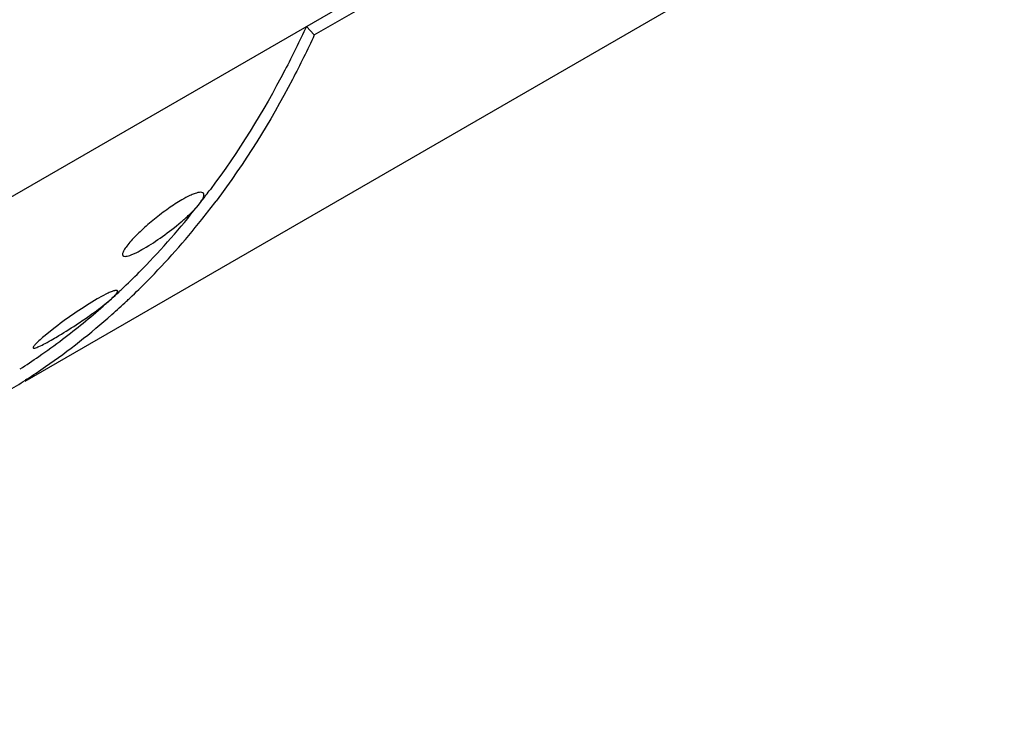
# Model space of a CAD drawing. Header units: inches. Extents: x 0 to 34, y 0 to 22.
# Tile 145 of 164: x 30.435 to 31.039, y 13.022 to 13.455. Entities that reach past the tile are written whole.
import ezdxf

# ---------------------------------------------------------------- set-up
doc = ezdxf.new("R2010")
doc.units = ezdxf.units.IN
doc.header["$LTSCALE"] = 1.87
doc.header["$MEASUREMENT"] = 0
doc.layers.add('3_ALL_AXES', color=7, linetype='CONTINUOUS')
doc.layers.add('7_ALL_FEATURES', color=7, linetype='CONTINUOUS')

msp = doc.modelspace()

# ---------------------------------------------------------------- linework, layer by layer
at = {"layer": '3_ALL_AXES', "color": 7, "linetype": 'Continuous'}
for p, q in [((30.43845, 13.23328), (31.03885, 13.57992)), ((29.86781, 13.02173), (30.67712, 13.48898)), ((30.61572, 13.44551), (30.68201, 13.48379)), ((30.61083, 13.45071), (30.61572, 13.44551)), ((30.54184, 13.33812), (30.54523, 13.34199)), ((30.48874, 13.28698), (30.48257, 13.28368)), ((30.48608, 13.27946), (30.49132, 13.28381)), ((30.45677, 13.26621), (30.44977, 13.2606))]:
    msp.add_line(p, q, dxfattribs=at)
for centre, radius, start, end in [((30.15222, 13.64911), 0.49877, 322.75844, 323.2695), ((30.15584, 13.64635), 0.49422, 321.98746, 322.75883), ((30.15927, 13.64368), 0.48987, 321.39447, 321.98712), ((30.17209, 13.63324), 0.47334, 315.25967, 321.41266), ((30.1876, 13.61843), 0.4519, 313.33749, 315.20945), ((30.1938, 13.61179), 0.44282, 311.32576, 312.21159), ((30.19197, 13.61381), 0.44555, 312.21155, 312.98657), ((30.19058, 13.6153), 0.44758, 312.98626, 313.33495), ((30.19777, 13.60723), 0.43677, 307.12416, 311.32976), ((30.20238, 13.60128), 0.42924, 304.71481, 307.11327), ((30.20391, 13.59908), 0.42656, 302.85299, 304.71369)]:
    msp.add_arc(centre, radius, start, end, dxfattribs=at)
for points, knots in [([(30.61083, 13.45071), (30.60667, 13.44168), (30.58966, 13.40693), (30.56916, 13.37385), (30.55197, 13.35082)], [0, 0, 0, 0, 0.257001, 1, 1, 1, 1]), ([(30.53457, 13.34446), (30.53173, 13.34282), (30.52596, 13.33905), (30.52047, 13.33488), (30.51767, 13.3326)], [0, 0, 0, 0, 0.475662, 1, 1, 1, 1]), ([(30.54083, 13.34764), (30.54035, 13.34744), (30.53821, 13.34648), (30.53615, 13.34537), (30.53457, 13.34446)], [0, 0, 0, 0, 0.222723, 1, 1, 1, 1]), ([(30.54779, 13.34843), (30.54729, 13.34908), (30.54542, 13.34912), (30.54319, 13.34855), (30.54166, 13.34799), (30.54083, 13.34764)], [0, 0, 0, 0, 0.338727, 0.626848, 1, 1, 1, 1]), ([(30.54523, 13.34199), (30.54578, 13.34269), (30.54671, 13.34401), (30.54784, 13.34599), (30.54828, 13.34779), (30.54779, 13.34843)], [0, 0, 0, 0, 0.372901, 0.661649, 1, 1, 1, 1]), ([(30.53409, 13.3309), (30.53481, 13.33152), (30.53748, 13.33383), (30.54005, 13.33626), (30.54184, 13.33812)], [0, 0, 0, 0, 0.268368, 1, 1, 1, 1]), ([(30.51767, 13.3326), (30.51495, 13.33038), (30.51001, 13.3261), (30.50537, 13.32148), (30.50335, 13.31923)], [0, 0, 0, 0, 0.537689, 1, 1, 1, 1]), ([(30.51123, 13.3146), (30.51514, 13.31686), (30.52297, 13.32203), (30.5304, 13.32775), (30.53409, 13.3309)], [0, 0, 0, 0, 0.481974, 1, 1, 1, 1]), ([(30.50335, 13.31923), (30.50244, 13.31821), (30.50088, 13.31636), (30.49924, 13.31405), (30.49844, 13.31246), (30.49807, 13.31142), (30.49806, 13.31058), (30.49831, 13.31025)], [0, 0, 0, 0, 0.386281, 0.68225, 0.794138, 0.882455, 1, 1, 1, 1]), ([(30.49831, 13.31025), (30.49862, 13.30984), (30.49971, 13.30969), (30.50109, 13.30994), (30.50264, 13.31039), (30.50444, 13.3111), (30.50738, 13.31245), (30.50965, 13.31369), (30.51123, 13.3146)], [0, 0, 0, 0, 0.10889, 0.196408, 0.309369, 0.44775, 0.610631, 1, 1, 1, 1]), ([(30.49502, 13.28869), (30.49489, 13.28888), (30.49439, 13.28896), (30.49375, 13.28889), (30.49266, 13.28864), (30.49097, 13.28801), (30.48955, 13.28736), (30.48874, 13.28698)], [0, 0, 0, 0, 0.103208, 0.18801, 0.298542, 0.598409, 1, 1, 1, 1]), ([(30.49132, 13.28381), (30.49194, 13.28438), (30.49301, 13.28539), (30.49416, 13.28665), (30.49476, 13.28751), (30.49505, 13.28804), (30.49514, 13.28851), (30.49502, 13.28869)], [0, 0, 0, 0, 0.400693, 0.70071, 0.811185, 0.895884, 1, 1, 1, 1]), ([(30.48257, 13.28368), (30.47819, 13.28114), (30.46944, 13.27551), (30.461, 13.26945), (30.45677, 13.26621)], [0, 0, 0, 0, 0.48735, 1, 1, 1, 1]), ([(30.47113, 13.26883), (30.4725, 13.26973), (30.47757, 13.27315), (30.48255, 13.2767), (30.48608, 13.27946)], [0, 0, 0, 0, 0.266825, 1, 1, 1, 1]), ([(30.45544, 13.25906), (30.45666, 13.25976), (30.46196, 13.2629), (30.46717, 13.2662), (30.47113, 13.26883)], [0, 0, 0, 0, 0.228209, 1, 1, 1, 1]), ([(30.44977, 13.2606), (30.44876, 13.25975), (30.44701, 13.25823), (30.44489, 13.2562), (30.44369, 13.25483), (30.44324, 13.25404), (30.44322, 13.25372), (30.44328, 13.25363)], [0, 0, 0, 0, 0.409534, 0.716894, 0.91179, 0.967213, 1, 1, 1, 1]), ([(30.44328, 13.25363), (30.44335, 13.25352), (30.44378, 13.25343), (30.44498, 13.25371), (30.44736, 13.25469), (30.45102, 13.25656), (30.45385, 13.25814), (30.45544, 13.25906)], [0, 0, 0, 0, 0.029428, 0.083677, 0.280871, 0.592111, 1, 1, 1, 1])]:
    msp.add_open_spline(points, degree=3, knots=knots, dxfattribs=at)
at = {"layer": '7_ALL_FEATURES', "color": 7, "linetype": 'Continuous'}
msp.add_line((30.43937, 13.23444), (30.43863, 13.23396), dxfattribs=at)
for centre, radius, start, end in [((30.16076, 13.64018), 0.49369, 321.42028, 322.50445), ((30.15635, 13.64357), 0.49925, 322.50363, 323.07129), ((30.17432, 13.62919), 0.47623, 315.37096, 321.43647), ((30.18958, 13.61465), 0.45516, 313.46669, 315.32357), ((30.1926, 13.6115), 0.4508, 313.0943, 313.46419), ((30.19493, 13.60899), 0.44737, 311.53089, 313.09575), ((30.20176, 13.60117), 0.43699, 304.76797, 311.5407), ((30.20626, 13.59502), 0.42937, 302.88129, 304.74233), ((30.20695, 13.59396), 0.42811, 301.00609, 302.7635)]:
    msp.add_arc(centre, radius, start, end, dxfattribs=at)
msp.add_open_spline([(30.61572, 13.44551), (30.61148, 13.43629), (30.59408, 13.40082), (30.57308, 13.36708), (30.55544, 13.34361)], degree=3, knots=[0, 0, 0, 0, 0.256979, 1, 1, 1, 1], dxfattribs=at)

doc.saveas('drawing.dxf')
